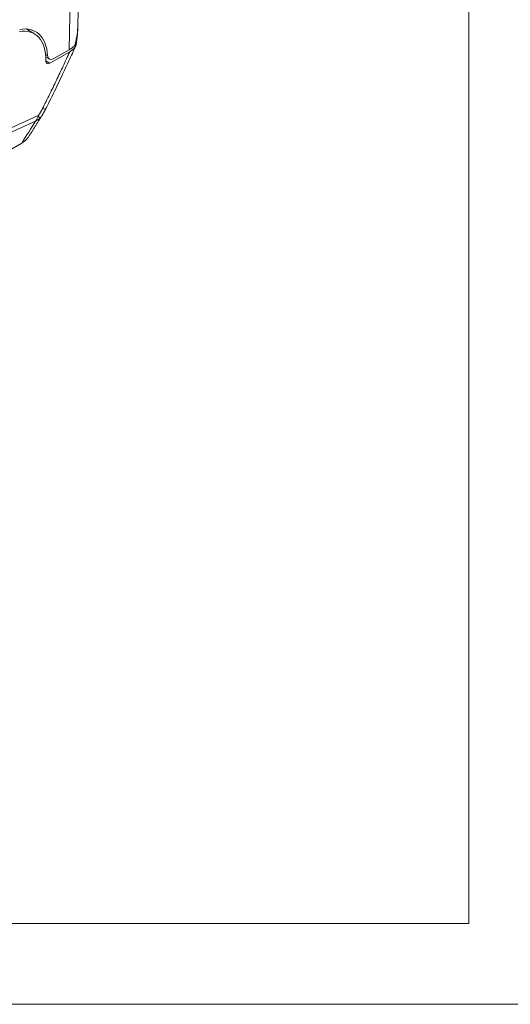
# Model space of a CAD drawing. Header units: millimetres. Extents: x 4 to 837, y 5 to 589.
# Tile 13 of 164: x 164 to 203, y 5 to 83. Entities that reach past the tile are written whole.
import ezdxf

# ---------------------------------------------------------------- set-up
doc = ezdxf.new("R2010")
doc.units = ezdxf.units.MM
doc.layers.add('1', color=7, linetype='Continuous', true_color=0xffffff)
doc.layers.add('256', color=7, linetype='Continuous', true_color=0xffffff)

msp = doc.modelspace()

# ---------------------------------------------------------------- linework, layer by layer
at = {"layer": '1', "color": 251, "linetype": 'Continuous', "lineweight": 18}
for p in [(200.102, 195.204), (31.03, 11.417)]:
    msp.add_line(p, (200.102, 11.417), dxfattribs=at)
at = {"layer": '1', "color": 9, "linetype": 'Continuous', "lineweight": 18}
for p, q in [((169.092, 82.739), (169.196, 87.555)), ((165.638, 82.062), (164.974, 82.446)), ((168.444, 80.633), (166.869, 79.721)), ((167.188, 80.091), (168.399, 80.792)), ((166.547, 80.213), (166.827, 80.051)), ((164.629, 73.384), (129.53, 53.119))]:
    msp.add_line(p, q, dxfattribs=at)
at = {"layer": '1', "color": 9, "linetype": 'Continuous', "lineweight": 13}
for p, q in [((168.399, 80.792), (168.526, 86.651)), ((166.529, 80.43), (166.682, 80.342)), ((166.552, 79.904), (166.869, 79.721)), ((165.736, 75.134), (154.945, 70.252)), ((155.021, 70.622), (165.946, 75.564))]:
    msp.add_line(p, q, dxfattribs=at)
at = {"layer": '1', "color": 9, "linetype": 'Continuous', "lineweight": 18}
for centre, major_axis, ratio, start_param, end_param in [((163.138, 77.732), (2.5, 4.33), 0.537015, 5.514494, 6.719508), ((163.138, 77.732), (2.6, 4.503), 0.537015, 5.599727, 6.719508), ((166.57, 81.78), (-2.499, 0.074), 0.557756, 2.408035, 2.733595), ((166.893, 80.129), (0.25, 0.433), 0.537015, 2.372901, 3.892075), ((167.227, 80.744), (0.4, 0.693), 0.537015, 2.458135, 3.892075)]:
    msp.add_ellipse(centre, major_axis=major_axis, ratio=ratio, start_param=start_param, end_param=end_param, dxfattribs=at)
at = {"layer": '1', "color": 9, "linetype": 'Continuous', "lineweight": 13}
for centre, major_axis, ratio, start_param, end_param in [((166.548, 80.782), (1.714, 3.955), 0.475351, 5.009156, 5.421441), ((165.188, 76.759), (-1.337, 0.679), 0.084233, 2.573205, 3.140672), ((164.85, 76.197), (1.16, -0.951), 0.247187, 0.199001, 0.586607)]:
    msp.add_ellipse(centre, major_axis=major_axis, ratio=ratio, start_param=start_param, end_param=end_param, dxfattribs=at)
at = {"layer": '1', "color": 9, "linetype": 'Continuous', "lineweight": 18}
for points, knots in [([(168.98, 81.449), (168.999, 81.576), (169.044, 81.94), (169.086, 82.358), (169.087, 82.652), (169.086, 82.701)], [0, 0, 0, 0, 0.311855, 0.885857, 1, 1, 1, 1]), ([(168.982, 81.45), (168.98, 81.435), (168.977, 81.42), (168.969, 81.384), (168.963, 81.363), (168.951, 81.331), (168.947, 81.321), (168.938, 81.3), (168.933, 81.29), (168.906, 81.238), (168.88, 81.198), (168.848, 81.159)], [0, 0, 0, 0, 0.147485, 0.147485, 0.360614, 0.360614, 0.467178, 0.467178, 0.573743, 0.573743, 1, 1, 1, 1]), ([(166.524, 76.08), (166.566, 76.161), (166.874, 76.763), (167.498, 78.042), (168.252, 79.636), (168.74, 80.705), (168.917, 81.098)], [0, 0, 0, 0, 0.048407, 0.363729, 0.766332, 1, 1, 1, 1]), ([(168.444, 80.633), (168.522, 80.678), (168.592, 80.726), (168.716, 80.827), (168.771, 80.881), (168.829, 80.952), (168.84, 80.966), (168.861, 80.995), (168.871, 81.01), (168.898, 81.054), (168.914, 81.084), (168.941, 81.145), (168.952, 81.175), (168.968, 81.237), (168.973, 81.269), (168.975, 81.301)], [0, 0, 0, 0, 0.25, 0.25, 0.5, 0.5, 0.5625, 0.5625, 0.625, 0.625, 0.75, 0.75, 0.875, 0.875, 1, 1, 1, 1]), ([(165.158, 73.855), (165.156, 73.851), (165.153, 73.847), (165.139, 73.826), (165.127, 73.809), (165.102, 73.775), (165.089, 73.758), (165.019, 73.675), (164.953, 73.612), (164.841, 73.523), (164.802, 73.494), (164.718, 73.437), (164.675, 73.41), (164.629, 73.384)], [0, 0, 0, 0, 0.021766, 0.021766, 0.119589, 0.119589, 0.217413, 0.217413, 0.608706, 0.608706, 0.804353, 0.804353, 1, 1, 1, 1])]:
    msp.add_open_spline(points, degree=3, knots=knots, dxfattribs=at)
at = {"layer": '1', "color": 9, "linetype": 'Continuous', "lineweight": 13}
for points, knots in [([(166.284, 76.126), (166.473, 76.499), (166.659, 76.873), (167.027, 77.622), (167.208, 77.997), (167.567, 78.749), (167.745, 79.125), (168.097, 79.878), (168.271, 80.256), (168.444, 80.633)], [0, 0, 0, 0, 0.25, 0.25, 0.5, 0.5, 0.75, 0.75, 1, 1, 1, 1]), ([(165.946, 75.564), (165.963, 75.585), (165.98, 75.606), (166.011, 75.651), (166.027, 75.673), (166.057, 75.719), (166.071, 75.742), (166.1, 75.789), (166.114, 75.813), (166.155, 75.884), (166.182, 75.932), (166.234, 76.029), (166.259, 76.077), (166.284, 76.126)], [0, 0, 0, 0, 0.125, 0.125, 0.25, 0.25, 0.375, 0.375, 0.5, 0.5, 0.75, 0.75, 1, 1, 1, 1]), ([(165.736, 75.134), (165.746, 75.15), (165.756, 75.167), (165.777, 75.201), (165.806, 75.253), (165.834, 75.306), (165.887, 75.413), (165.918, 75.487), (165.946, 75.564)], [0, 0, 0, 0, 0.125, 0.125, 0.25, 0.5, 0.5, 1, 1, 1, 1]), ([(166.034, 75.322), (165.991, 75.285), (165.945, 75.251), (165.871, 75.204), (165.832, 75.181), (165.791, 75.16), (165.764, 75.147), (165.75, 75.14), (165.736, 75.134)], [0, 0, 0, 0, 0.5, 0.5, 0.75, 0.875, 0.875, 1, 1, 1, 1]), ([(166.243, 75.574), (166.242, 75.573), (166.22, 75.539), (166.198, 75.506), (166.165, 75.462), (166.154, 75.448), (166.131, 75.42), (166.119, 75.407), (166.084, 75.368), (166.059, 75.344), (166.034, 75.322)], [0, 0, 0, 0, 0.017119, 0.344746, 0.344746, 0.508559, 0.508559, 0.672373, 0.672373, 1, 1, 1, 1])]:
    msp.add_open_spline(points, degree=3, knots=knots, dxfattribs=at)
at = {"layer": '1', "color": 9, "linetype": 'Continuous', "lineweight": 18}
for points in [[(166.242, 75.577), (166.397, 75.821), (166.524, 76.08)], [(165.159, 73.848), (165.707, 74.714), (166.245, 75.577)]]:
    msp.add_open_spline(points, degree=2, dxfattribs=at)
at = {"layer": '1', "color": 9, "linetype": 'Continuous', "lineweight": 13}
msp.add_open_spline([(164.629, 73.384), (165.001, 73.967), (165.369, 74.55), (165.736, 75.134)], degree=3, dxfattribs=at)
at = {"layer": '256', "color": 3, "linetype": 'Continuous', "lineweight": 18}
msp.add_line((15, 5), (836, 5), dxfattribs=at)

doc.saveas('drawing.dxf')
